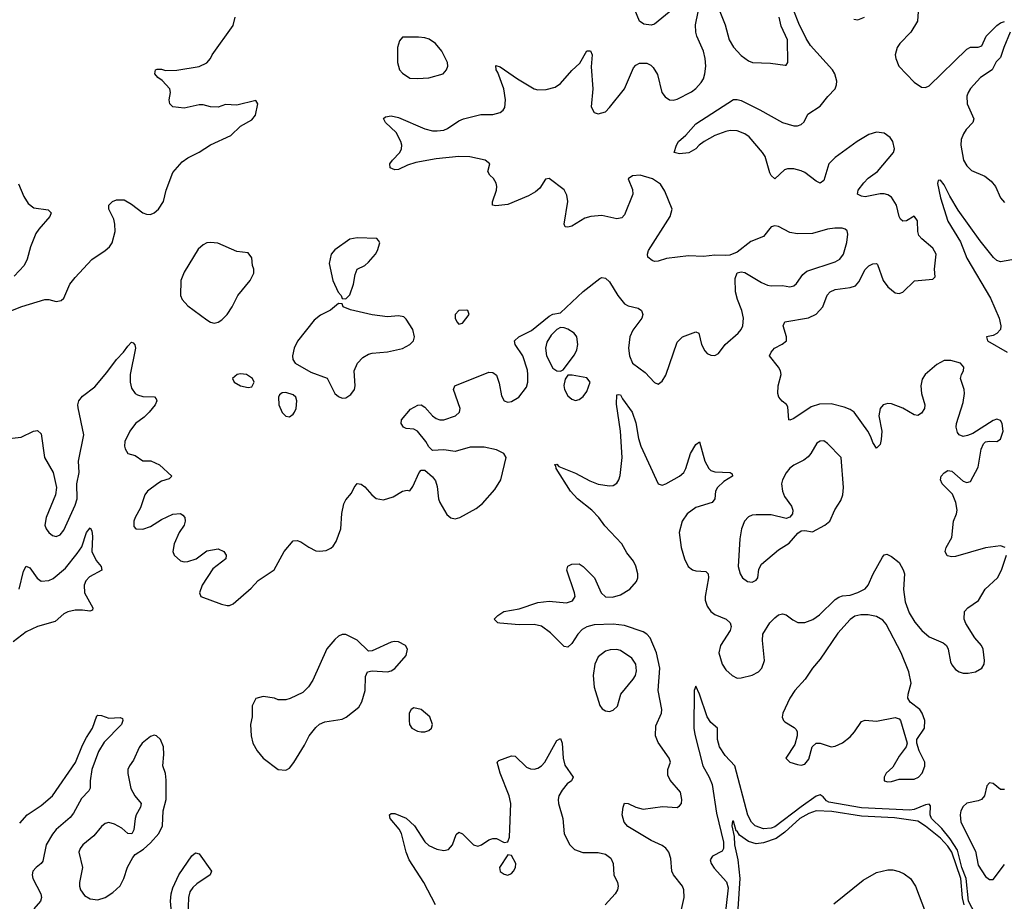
# Model space of a CAD drawing. Header units: inches. Extents: x 1603819 to 1745079, y 385938 to 533966.
# Tile 141 of 256: x 1620856 to 1626090, y 463610 to 468297. Entities that reach past the tile are written whole.
import ezdxf

# ---------------------------------------------------------------- set-up
doc = ezdxf.new("R2010")
doc.units = ezdxf.units.IN
doc.header["$MEASUREMENT"] = 0
doc.layers.add('B6426', color=7, linetype='Continuous')

msp = doc.modelspace()

# ---------------------------------------------------------------- linework, layer by layer
at = {"layer": 'B6426', "color": 5}
for points, elevation in [([(1624327.7, 468352.3), (1624230, 468274), (1624213, 468267), (1624173.1, 468273.1), (1624149.4, 468290), (1624126, 468350)], 440), ([(1626093.6, 465490), (1626070, 465499.2), (1625988.9, 465488.9), (1625830, 465442.2), (1625810, 465440.6), (1625786.2, 465446.2), (1625774.8, 465470), (1625780.7, 465490), (1625810, 465543.8), (1625819.8, 465630), (1625836.2, 465670), (1625838.6, 465690), (1625831.6, 465730), (1625813.4, 465773.4), (1625758.3, 465830), (1625749.7, 465850), (1625754.3, 465870), (1625770, 465888.5), (1625790, 465900.3), (1625810, 465897), (1625870, 465842.6), (1625890, 465836.2), (1625910, 465841.5), (1625950, 465918), (1625967.2, 466012.8), (1625978.2, 466041.8), (1625990, 466052.4), (1626010, 466056.5), (1626050, 466054), (1626070, 466066.4), (1626082.6, 466110), (1626078.9, 466150), (1626070, 466166.6), (1626050, 466173.3), (1626030, 466166), (1625922.6, 466097.4), (1625894.7, 466085.3), (1625870, 466081.1), (1625850, 466089.7), (1625841.4, 466101.4), (1625833.5, 466130), (1625835.7, 466150), (1625870, 466262), (1625877.4, 466310), (1625876, 466330), (1625856.4, 466390), (1625861.1, 466410), (1625872.6, 466430), (1625874.7, 466450), (1625856.2, 466470), (1625804.6, 466484.6), (1625770, 466484.8), (1625730, 466464.4), (1625669, 466410), (1625653.5, 466386.5), (1625646.2, 466350), (1625648.8, 466308.8), (1625667.6, 466250), (1625664.9, 466230), (1625650, 466204.7), (1625630, 466192.8), (1625610, 466196.4), (1625550, 466230.7), (1625490, 466253.7), (1625470, 466256.9), (1625446.4, 466250), (1625430, 466229.2), (1625423.2, 466190), (1625438.2, 466110), (1625435.3, 466064.7), (1625430, 466039), (1625410, 466019.3), (1625390, 466049.3), (1625379.9, 466079.9), (1625363.2, 466110), (1625290.7, 466210), (1625270, 466224.5), (1625237.7, 466237.7), (1625170, 466253.7), (1625106.7, 466253.3), (1625062.2, 466237.8), (1624970, 466175.8), (1624950, 466167.8), (1624944, 466170), (1624938.2, 466238.2), (1624931, 466251), (1624908.6, 466268.6), (1624891.6, 466290), (1624885.4, 466310), (1624887.4, 466350), (1624903, 466410), (1624900.5, 466430), (1624889.7, 466450), (1624841.6, 466510), (1624849.6, 466530), (1624867.8, 466550), (1624908.4, 466571.6), (1624931.8, 466590), (1624931.3, 466610), (1624913.6, 466670), (1624922.7, 466690), (1625048, 466712), (1625089, 466731), (1625124.4, 466770), (1625148.2, 466831.8), (1625163.6, 466850), (1625190, 466862), (1625270, 466872.6), (1625297.6, 466882.4), (1625316.1, 466903.9), (1625350, 466968.7), (1625370, 466988.9), (1625390, 466999.5), (1625410, 467000.5), (1625414.9, 466994.9), (1625446, 466910), (1625470, 466876.9), (1625510, 466845.4), (1625530, 466841.3), (1625550, 466847.9), (1625611.9, 466908.1), (1625710, 466917.3), (1625722.7, 466930), (1625719.2, 466970), (1625727.3, 467050), (1625710, 467082.7), (1625651.1, 467131.1), (1625635.8, 467150), (1625629.8, 467170), (1625627.9, 467227.9), (1625612.7, 467250), (1625610, 467252.3), (1625570, 467227.6), (1625550, 467225.1), (1625537.1, 467237.1), (1625529.8, 467249.8), (1625516.5, 467310), (1625490, 467352.5), (1625470, 467366.3), (1625450, 467371.8), (1625430, 467371.8), (1625350, 467355.8), (1625330, 467358.4), (1625309.7, 467370), (1625312, 467390), (1625343.4, 467430), (1625366.4, 467453.6), (1625416.3, 467490), (1625500.7, 467590), (1625506.6, 467610), (1625496.2, 467650), (1625482.2, 467670), (1625450, 467693.7), (1625410, 467698.7), (1625370, 467685.8), (1625306.5, 467650), (1625190, 467563.9), (1625157.6, 467530), (1625130, 467441.6), (1625110, 467428.5), (1625090, 467438), (1625030, 467484.2), (1625010, 467493.9), (1624970, 467503.4), (1624936.3, 467503.7), (1624921.5, 467498.5), (1624870, 467451.2), (1624850, 467468.3), (1624843, 467483), (1624817.7, 467570), (1624804.5, 467590), (1624733.4, 467673.4), (1624710, 467689.9), (1624670, 467705.5), (1624632.7, 467707.3), (1624610, 467703.2), (1624550, 467680.9), (1624494.3, 467650), (1624466.7, 467630), (1624450, 467609.6), (1624411.7, 467588.3), (1624362.9, 467582.9), (1624335.3, 467590), (1624347, 467630), (1624358.4, 467650), (1624396.1, 467683.9), (1624450, 467743.1), (1624650, 467871.8), (1624670, 467873.4), (1624690, 467866.7), (1624790, 467818.2), (1624910.4, 467750), (1624970, 467733.5), (1624990, 467733), (1625010, 467739.1), (1625025.4, 467754.6), (1625045.2, 467794.8), (1625110, 467836.5), (1625150.7, 467889.3), (1625189.8, 467930), (1625198, 467950), (1625198.6, 467970), (1625188, 468010), (1625177, 468030), (1625060.1, 468160.1), (1625036.7, 468196.7), (1624997.3, 468277.3), (1624970, 468344.5)], 420), ([(1624573.1, 468350), (1624605.4, 468270), (1624626.7, 468190), (1624650, 468150.3), (1624690, 468106.7), (1624730, 468077.6), (1624750.9, 468069.1), (1624846.6, 468066.6), (1624924.7, 468055.3), (1624930, 468056), (1624938, 468070), (1624937.8, 468190), (1624903.3, 468263.3), (1624891.9, 468310)], 440), ([(1625635.3, 468390), (1625628.7, 468290), (1625593.2, 468230), (1625533.4, 468170), (1625520.1, 468150), (1625510.2, 468110.2), (1625512.5, 468090), (1625528.7, 468050), (1625610, 467964.6), (1625650, 467938), (1625670, 467935.9), (1625690, 467945.2), (1625890, 468139.7), (1625910, 468151.4), (1625950, 468150.4), (1625970, 468158.8), (1625993, 468210), (1626050, 468266.3), (1626070, 468280.3), (1626090, 468287)], 420), ([(1620770, 466066.9), (1620863.1, 466076.9), (1620929.2, 466110), (1620950, 466112.2), (1620970, 466094.8), (1620986.8, 465970), (1621034.3, 465890), (1621052, 465810), (1621045.8, 465770), (1620995.8, 465650), (1620989.4, 465609.4), (1620996, 465590), (1621010, 465570.4), (1621030, 465554.4), (1621050, 465548.4), (1621070, 465557.6), (1621090, 465582.4), (1621150, 465714.9), (1621160.8, 465750), (1621158.9, 465830), (1621171.3, 465890), (1621168.8, 465950), (1621196.1, 466090), (1621167.2, 466232.8), (1621165.1, 466250), (1621169.6, 466270), (1621190, 466294.9), (1621254.7, 466345.3), (1621319.4, 466420.6), (1621369.7, 466490), (1621408, 466530), (1621430, 466562), (1621450, 466582.8), (1621458.5, 466578.5), (1621467.5, 466567.5), (1621470.3, 466550), (1621443.2, 466410), (1621442.7, 466370), (1621450, 466337.1), (1621469, 466310), (1621482, 466302), (1621510, 466293.8), (1621571.8, 466291.8), (1621581.4, 466281.4), (1621583.8, 466270), (1621575.3, 466250), (1621544.6, 466210), (1621517.2, 466182.8), (1621471.8, 466150), (1621440.8, 466110), (1621414.2, 466054.2), (1621412, 466030), (1621415.8, 466015.8), (1621430.3, 465990.3), (1621470, 465980.3), (1621510, 465952.2), (1621552.3, 465952.3), (1621598.8, 465930), (1621664.7, 465870), (1621650, 465855.3), (1621610, 465843.6), (1621590, 465831.3), (1621535.6, 465790), (1621521.5, 465770), (1621498.2, 465701.8), (1621468.5, 465650), (1621462.4, 465630), (1621462.8, 465602.8), (1621472, 465590), (1621510, 465587.4), (1621550, 465602.3), (1621610, 465639.6), (1621670, 465668.7), (1621710, 465672), (1621723.1, 465663.1), (1621733.4, 465650), (1621736, 465630), (1621730.3, 465610), (1621703.6, 465570), (1621677.3, 465510), (1621668.9, 465470), (1621675.8, 465450), (1621710, 465420.3), (1621730, 465414.6), (1621750, 465415.6), (1621793.2, 465430), (1621850, 465472.4), (1621910, 465483), (1621941, 465470), (1621953.4, 465450), (1621950.7, 465430), (1621882.6, 465377.4), (1621825.7, 465290), (1621810.6, 465250), (1621818, 465230), (1621928.9, 465188.9), (1621957.6, 465182.4), (1621970, 465181.6), (1621990, 465190.5), (1622085.1, 465274.9), (1622123.9, 465316.1), (1622207.7, 465372.3), (1622262, 465470), (1622310, 465526), (1622330, 465527.3), (1622350, 465520.7), (1622392.1, 465492.1), (1622430, 465473), (1622450, 465470.5), (1622484.5, 465475.5), (1622510, 465486.8), (1622522.4, 465497.6), (1622537.7, 465522.3), (1622563.1, 465590), (1622568.2, 465671.8), (1622578, 465722), (1622590, 465744.7), (1622620.1, 465779.9), (1622633.2, 465810), (1622650, 465830.8), (1622670, 465827.3), (1622690, 465813.4), (1622727.3, 465770), (1622750, 465750.7), (1622790, 465743.8), (1622840.5, 465759.5), (1622890, 465790.6), (1622914.8, 465794.8), (1622930, 465792), (1622945.2, 465814.8), (1622979, 465890), (1622990, 465901), (1623010, 465901), (1623050, 465867.3), (1623065.5, 465845.5), (1623075.4, 465815.4), (1623082, 465750), (1623089.1, 465730), (1623126, 465666), (1623148, 465648), (1623170, 465643.1), (1623195.1, 465650), (1623282.3, 465697.7), (1623316.2, 465723.8), (1623380.7, 465799.3), (1623413, 465850), (1623441.6, 465970), (1623429.7, 465989.7), (1623389.3, 466010), (1623323.8, 466023.8), (1623250, 466025), (1623170, 466001.5), (1623110, 466009.7), (1623050, 466006), (1623030, 466025.2), (1623014.1, 466054.1), (1622970, 466109.4), (1622950, 466119.5), (1622910, 466123.7), (1622895.3, 466130), (1622882.7, 466150), (1622885.2, 466170), (1622933.1, 466226.9), (1622971.8, 466248.2), (1622990, 466248.4), (1623010, 466237.6), (1623050.3, 466190), (1623070, 466176.1), (1623089.3, 466169.3), (1623110.7, 466169.3), (1623172, 466190), (1623193, 466210), (1623196.4, 466230), (1623162, 466330), (1623169.3, 466350), (1623350, 466422.4), (1623370, 466420.5), (1623390, 466406.8), (1623404.5, 466364.5), (1623416.5, 466296.5), (1623430, 466270.6), (1623450, 466263.1), (1623470, 466267), (1623509.6, 466290), (1623550, 466344), (1623556.1, 466370), (1623557.1, 466410), (1623554.3, 466434.3), (1623530, 466509.3), (1623489.5, 466570), (1623486, 466590), (1623509, 466610), (1623576, 466644), (1623670, 466720.7), (1623690, 466730.6), (1623730, 466738), (1623850, 466851.6), (1623939.4, 466920.6), (1623950, 466926.4), (1623970, 466922), (1623990, 466903.1), (1624034.3, 466830), (1624070, 466786.5), (1624090, 466776.3), (1624142.7, 466762.7), (1624160.3, 466750), (1624167.4, 466730), (1624162.7, 466710), (1624114.3, 466645.7), (1624098.7, 466610), (1624091, 466551), (1624097.5, 466510), (1624113.4, 466470), (1624180.9, 466420.9), (1624230, 466367.3), (1624250, 466358.8), (1624270, 466374.8), (1624290, 466406.8), (1624350, 466582.8), (1624378, 466610), (1624450, 466637.1), (1624466, 466630), (1624480.3, 466570), (1624497.1, 466537.1), (1624510, 466521.6), (1624530, 466512.7), (1624550, 466512.4), (1624570, 466521.6), (1624606, 466570), (1624674.8, 466630), (1624690.5, 466649.5), (1624700.3, 466670), (1624702.9, 466710), (1624694.6, 466750), (1624670.6, 466810), (1624661.4, 466850), (1624659.3, 466920.7), (1624670, 466950.4), (1624690, 466956.9), (1624710, 466953), (1624799, 466899), (1624830, 466885.5), (1624850, 466882.1), (1624910, 466884.3), (1624950, 466877.2), (1624970, 466882), (1624984.8, 466895.2), (1625018.2, 466941.8), (1625039.6, 466960.4), (1625190, 467009.5), (1625215.4, 467024.6), (1625235.3, 467050), (1625252.2, 467112.2), (1625257.3, 467157.3), (1625253.8, 467173.8), (1625243.1, 467183.1), (1625228, 467188), (1625189.1, 467189.1), (1625150, 467183), (1625070, 467160.6), (1624990, 467158), (1624950, 467166), (1624890, 467196.9), (1624870, 467201.3), (1624850, 467195.1), (1624810, 467144), (1624742.1, 467117.9), (1624670, 467061.3), (1624630, 467045.6), (1624610, 467042.4), (1624550, 467045.6), (1624490, 467038), (1624410, 467042.3), (1624293.4, 467026.6), (1624250, 467012.3), (1624230, 467012), (1624217.2, 467017.2), (1624195.1, 467035.1), (1624192.3, 467050), (1624198.4, 467070), (1624312.6, 467250), (1624323.5, 467290), (1624285.1, 467385.1), (1624261.7, 467421.7), (1624219.3, 467450), (1624154, 467470), (1624112.4, 467467.6), (1624090.7, 467450), (1624113.8, 467393.8), (1624114.4, 467370), (1624070, 467259.3), (1624056.3, 467243.7), (1624030, 467238.9), (1623950, 467255.8), (1623891.2, 467251.2), (1623858.8, 467241.2), (1623790, 467198.4), (1623770, 467193.2), (1623755.3, 467195.3), (1623749.3, 467210), (1623769.6, 467330), (1623764.4, 467364.4), (1623750, 467393.2), (1623670, 467452.7), (1623650, 467448.7), (1623619.6, 467400.4), (1623597.8, 467382.2), (1623559.4, 467360.6), (1623450, 467315.1), (1623387, 467307), (1623368.7, 467310), (1623369.2, 467329.2), (1623389.6, 467390), (1623391.8, 467410), (1623387.7, 467427.7), (1623373.3, 467453.3), (1623354, 467470), (1623344, 467490), (1623354, 467530), (1623329.3, 467549.3), (1623247.5, 467567.5), (1623189.8, 467569.8), (1623070, 467558), (1622961.5, 467538.5), (1622916.5, 467523.5), (1622870, 467499.6), (1622850, 467499.5), (1622824, 467510), (1622823.7, 467530), (1622837, 467550), (1622875.6, 467590), (1622885.6, 467610), (1622887.3, 467630), (1622882, 467650), (1622856.4, 467696.4), (1622799.3, 467750), (1622790, 467772), (1622800.2, 467779.8), (1622830, 467785.5), (1622870, 467777.4), (1623010, 467716), (1623050, 467706.3), (1623074.6, 467705.4), (1623109.8, 467710.2), (1623130, 467718), (1623190, 467758.4), (1623215.3, 467770), (1623307.1, 467792.9), (1623370, 467792.9), (1623410, 467804), (1623424.8, 467815.2), (1623434.5, 467830), (1623438.2, 467870), (1623429.8, 467930), (1623396.9, 468016.9), (1623387.6, 468030), (1623386.8, 468053.2), (1623410, 468046.8), (1623502.3, 467982.3), (1623590, 467929), (1623610, 467923.6), (1623653.9, 467926.1), (1623701.4, 467938.5), (1623730, 467957.1), (1623790, 468027.3), (1623833.4, 468066.6), (1623870, 468131.3), (1623890, 468132), (1623898.8, 468110), (1623893.5, 468046.5), (1623902.8, 467930), (1623893.6, 467833.6), (1623910, 467803.1), (1623930, 467797.3), (1623970, 467807.7), (1623991.1, 467830), (1624071.2, 467930), (1624118.6, 468041.4), (1624130, 468054.9), (1624150, 468065.5), (1624190, 468065.5), (1624210, 468055.5), (1624222.9, 468042.9), (1624246, 468006), (1624269.1, 467909.1), (1624286.8, 467886.8), (1624310, 467870.4), (1624330, 467868.4), (1624350, 467874), (1624426.5, 467913.5), (1624450, 467930.3), (1624477.8, 467962.2), (1624490, 467982), (1624498, 468010), (1624502, 468050), (1624499.8, 468090), (1624489.8, 468130), (1624455.4, 468210), (1624449.7, 468230), (1624448.3, 468270), (1624461.7, 468338.3)], 440), ([(1620790, 466742.8), (1620867.2, 466772.7), (1620990, 466809.1), (1621010, 466809.1), (1621050, 466799.5), (1621076.6, 466803.4), (1621090, 466816.3), (1621122.7, 466890), (1621150, 466926.7), (1621238.3, 467021.7), (1621309.6, 467070), (1621333.6, 467090), (1621347.8, 467110), (1621363.5, 467170), (1621362, 467210), (1621355.6, 467235.6), (1621329.4, 467290), (1621329.4, 467310), (1621349, 467330), (1621370, 467339.1), (1621410, 467339.1), (1621450, 467315.5), (1621510, 467270.5), (1621530, 467263), (1621550, 467262), (1621569.5, 467270.5), (1621592.7, 467290), (1621619.5, 467330), (1621633.6, 467390), (1621670, 467484.7), (1621719.3, 467540.7), (1621750, 467563), (1621810, 467592.7), (1621870, 467632.2), (1621978, 467682), (1622029.7, 467730.3), (1622090, 467764), (1622109.2, 467790), (1622122, 467850), (1622110, 467868), (1622010, 467842), (1621950, 467846.6), (1621910, 467832.3), (1621870, 467834.5), (1621830, 467844.5), (1621810, 467844.5), (1621730, 467827), (1621670, 467834), (1621654, 467850), (1621649.2, 467870), (1621657.2, 467910), (1621653.2, 467930), (1621613.3, 467973.3), (1621589.4, 467990), (1621574, 468010), (1621578, 468030), (1621586.6, 468033.4), (1621610, 468033.4), (1621630, 468027.7), (1621691.1, 468028.9), (1621810, 468048.2), (1621850, 468067.7), (1621869.4, 468090), (1621878, 468110), (1621990, 468266), (1622001.6, 468310)], 460), ([(1625290, 468300.5), (1625310, 468296.6), (1625347.1, 468310)], 420), ([(1626120.2, 468230), (1626086.7, 468150), (1626070, 468096.2), (1626046.6, 468073.4), (1626024.8, 468030), (1625962.1, 467990), (1625910, 467931.1), (1625897.5, 467910), (1625890.1, 467890), (1625891.3, 467850), (1625927.2, 467770), (1625922.9, 467750), (1625886.7, 467713.3), (1625871.9, 467690), (1625860.8, 467659.2), (1625857.6, 467630), (1625871.9, 467550), (1625890, 467519.3), (1625915.7, 467495.7), (1625985.5, 467465.5), (1626018.9, 467438.9), (1626042.8, 467410), (1626068.9, 467350), (1626090, 467325.3)], 420), ([(1620850, 467424.7), (1620877.4, 467357.4), (1620899.7, 467319.7), (1620930, 467297), (1621006.2, 467286.2), (1621022, 467270), (1621016.4, 467250), (1620956.4, 467183.6), (1620940.6, 467159.4), (1620912.4, 467090), (1620896.1, 467023.9), (1620879.5, 466990), (1620826.1, 466933.9)], 460), ([(1626130, 467019.6), (1626070, 467010.1), (1626050, 467017), (1626032.4, 467032.4), (1625961.2, 467121.2), (1625844.4, 467284.4), (1625799.4, 467359.4), (1625770, 467419.3), (1625750, 467444), (1625738, 467442), (1625733.6, 467426.4), (1625749.9, 467350.1), (1625790, 467226.2), (1625856.4, 467116.4), (1625890, 467029.9), (1626016.9, 466816.9), (1626062.2, 466710), (1626071, 466670), (1626068.4, 466650), (1626050, 466628.3), (1626030, 466618.4), (1625994, 466610), (1626000.4, 466590), (1626105.5, 466530)], 380), ([(1624370.6, 463550), (1624387.2, 463630), (1624385.3, 463670), (1624378, 463690), (1624331.3, 463750), (1624321.9, 463770), (1624316.7, 463836.7), (1624306.6, 463870), (1624290, 463891.4), (1624270, 463906.6), (1624212.3, 463932.3), (1624087.7, 464007.7), (1624068.9, 464030), (1624058, 464070), (1624062.7, 464110), (1624070, 464130.5), (1624090, 464130.3), (1624130, 464110.2), (1624170, 464099.8), (1624273.3, 464113.3), (1624350, 464108), (1624363.6, 464116.4), (1624373, 464130), (1624375.4, 464150), (1624368.2, 464190), (1624313.9, 464253.9), (1624300.7, 464280.7), (1624301.1, 464310), (1624314.2, 464350), (1624307.7, 464370), (1624250, 464453.5), (1624235.7, 464490), (1624237.9, 464542.1), (1624267.3, 464610), (1624269.8, 464630), (1624249.9, 464729.9), (1624257.5, 464850), (1624240.1, 464930), (1624206.3, 465010), (1624190, 465030.6), (1624170, 465041.9), (1624070, 465075.8), (1624010, 465083.1), (1623910, 465079.9), (1623870.6, 465069.4), (1623846.1, 465053.9), (1623821.6, 465030), (1623790, 464980.9), (1623770, 464960.7), (1623750, 464964.5), (1623677, 465037), (1623630, 465071.8), (1623590, 465080.7), (1623510, 465079.8), (1623408, 465088), (1623398, 465090), (1623378, 465110), (1623398, 465130), (1623429.6, 465150.4), (1623510, 465164), (1623610, 465198.5), (1623670, 465205.4), (1623762.7, 465197.3), (1623793.5, 465206.5), (1623807.6, 465230), (1623804.2, 465250), (1623764, 465370), (1623768.5, 465391.5), (1623790, 465401.3), (1623830, 465404.4), (1623850, 465390.4), (1623910.2, 465330.2), (1623946.5, 465250), (1623970, 465228.4), (1624006.4, 465226.4), (1624050, 465239.2), (1624098.6, 465270), (1624133.6, 465310), (1624141.1, 465330), (1624141.9, 465350), (1624131.6, 465391.6), (1624117.5, 465417.5), (1624082.7, 465462.7), (1624057.2, 465510), (1623965.1, 465605.1), (1623933.7, 465650), (1623897.5, 465690), (1623821.5, 465750), (1623783.6, 465790), (1623707, 465910), (1623705.2, 465925.2), (1623698, 465930), (1623710, 465934), (1623721.6, 465921.6), (1623810, 465886.6), (1623885.4, 465845.4), (1623930, 465827.3), (1623990, 465818), (1624010, 465821), (1624030, 465833.1), (1624040.7, 465850), (1624046.8, 465873.2), (1624057.7, 465970), (1624049.9, 466109.9), (1624027.7, 466252.3), (1624030, 466302), (1624036.4, 466303.6), (1624050, 466302.8), (1624060.6, 466280.6), (1624111, 466210), (1624130, 466152.7), (1624145, 466070), (1624157.8, 466030), (1624250, 465829), (1624270, 465821.8), (1624290, 465828.5), (1624362.6, 465870), (1624385.8, 465890), (1624396.5, 465910), (1624421.7, 465990), (1624450, 466037.6), (1624470, 466053), (1624497.5, 465950), (1624518.8, 465910), (1624530, 465900.2), (1624550, 465892.9), (1624632, 465890), (1624642, 465882), (1624643.8, 465870), (1624597.9, 465842.1), (1624564.8, 465810), (1624554.8, 465790), (1624551, 465750), (1624537.4, 465730), (1624450, 465703.9), (1624403.5, 465670), (1624377, 465630), (1624361.3, 465570), (1624371.3, 465490), (1624390, 465430.3), (1624409.6, 465389.6), (1624431.3, 465371.3), (1624450, 465365.9), (1624502.5, 465362.5), (1624516, 465350), (1624516.8, 465330), (1624499.1, 465230), (1624499, 465210), (1624510, 465178.7), (1624530, 465150.2), (1624550, 465135.2), (1624610.1, 465110.1), (1624632.9, 465090), (1624637.7, 465070), (1624631.5, 465050), (1624580.7, 464970), (1624572.3, 464930), (1624590, 464870.4), (1624610, 464841.1), (1624642.4, 464810), (1624670, 464796.5), (1624690, 464796.9), (1624750, 464811.3), (1624783, 464830), (1624801.1, 464850), (1624814.8, 464890), (1624803.5, 464996.5), (1624805.6, 465030), (1624843.6, 465090), (1624870, 465117.6), (1624890, 465132.2), (1624910, 465138.4), (1624930, 465132.2), (1624965.6, 465105.6), (1624992.3, 465092.3), (1625030, 465091.3), (1625071.5, 465108.5), (1625107.1, 465132.9), (1625190, 465214), (1625210, 465227.3), (1625230, 465234), (1625270, 465237.3), (1625310, 465250.7), (1625349.5, 465270.5), (1625365.2, 465290), (1625392.3, 465350), (1625441.5, 465438.5), (1625450, 465451.3), (1625465.6, 465454.4), (1625490, 465443), (1625530, 465410.5), (1625551.9, 465371.9), (1625558.4, 465350), (1625553.2, 465266.8), (1625561.9, 465201.9), (1625583.1, 465143.1), (1625613.7, 465093.7), (1625651.3, 465050), (1625690, 465016.2), (1625764.1, 464984.1), (1625782.4, 464970), (1625791.8, 464950), (1625802.8, 464882.8), (1625810, 464866.4), (1625830, 464842.6), (1625850, 464828.9), (1625870, 464822.3), (1625898.2, 464821.8), (1625936, 464830), (1625969.5, 464850), (1625981.6, 464870), (1625983.5, 464890), (1625976.4, 464950), (1625967.8, 464970), (1625933.3, 465010), (1625885.8, 465085.8), (1625876.4, 465110), (1625878.5, 465150), (1625895.1, 465170), (1625951.6, 465208.4), (1625988, 465270), (1626053.5, 465330), (1626074.8, 465370), (1626101.5, 465450)], 420), ([(1620852.5, 465270), (1620875.5, 465364.5), (1620890, 465390.7), (1620910, 465383.1), (1620948.4, 465328.4), (1620970, 465311), (1621010, 465315), (1621034, 465326), (1621098.8, 465381.2), (1621161.8, 465458.2), (1621185.1, 465494.9), (1621210, 465570.7), (1621230, 465594.8), (1621238.8, 465578.8), (1621243.1, 465550), (1621238.4, 465470), (1621262.3, 465422.3), (1621288.2, 465390), (1621292.7, 465370), (1621226, 465334), (1621207.2, 465312.8), (1621198, 465290), (1621200.2, 465250), (1621244.4, 465170), (1621242, 465158), (1621228.2, 465151.8), (1621190, 465158), (1621150, 465158.3), (1621111.4, 465148.6), (1621090, 465137.4), (1621043.4, 465096.6), (1620950.4, 465070), (1620890, 465043), (1620821, 464990)], 420), ([(1625953.1, 463510), (1625900, 463610), (1625886.9, 463730), (1625863.3, 463790), (1625841, 463881), (1625802.2, 463942.2), (1625756.7, 463996.7), (1625702.4, 464050), (1625695.4, 464070), (1625697.3, 464117.3), (1625690, 464125.8), (1625670, 464123.3), (1625610, 464098.5), (1625586.6, 464093.4), (1625330, 464106.1), (1625156.8, 464136.8), (1625143.5, 464143.5), (1625125.8, 464165.8), (1625110, 464175.7), (1625090, 464167.9), (1625010, 464111.8), (1624870, 464006.1), (1624850, 463998.7), (1624810, 463995.1), (1624765.6, 464010), (1624744.8, 464030), (1624726.7, 464066.7), (1624656.8, 464330), (1624605.1, 464385.1), (1624576.2, 464430), (1624564.3, 464470), (1624564.5, 464530), (1624530, 464561), (1624510.1, 464590.1), (1624470, 464710.4), (1624450, 464753.4), (1624440.9, 464730), (1624439.7, 464530), (1624444.1, 464495.9), (1624486.8, 464330), (1624520.1, 464270), (1624535.8, 464230), (1624558.8, 464078.8), (1624596.6, 463923.4), (1624596.5, 463890), (1624590, 463876.6), (1624538.1, 463850), (1624526.4, 463830), (1624531.6, 463810), (1624546.6, 463786.6), (1624612.8, 463712.8), (1624621.5, 463681.5), (1624602.4, 463510)], 380), ([(1620855.5, 464024.5), (1620896, 464070), (1620970, 464118.7), (1621029.8, 464170), (1621152.6, 464347.4), (1621190, 464440.4), (1621210, 464480.4), (1621243, 464530), (1621264.8, 464595.2), (1621270, 464598.8), (1621290, 464597.3), (1621330, 464583), (1621390, 464586.8), (1621402, 464582), (1621404, 464570), (1621396.5, 464550), (1621305.1, 464454.9), (1621274.4, 464405.6), (1621239.8, 464310), (1621230.1, 464250.1), (1621229.4, 464210.6), (1621222.6, 464197.4), (1621184.3, 464155.7), (1621141.4, 464078.6), (1621124.1, 464055.9), (1621050, 463991.2), (1621030, 463967.3), (1620995.4, 463910), (1620977.9, 463822.1), (1620970.1, 463809.9), (1620942.6, 463790), (1620925.4, 463770), (1620921.6, 463750), (1620925.6, 463730), (1620967.1, 463650), (1620971.3, 463630), (1620965.7, 463610), (1620930.4, 463570)], 420), ([(1623066.1, 463590), (1623003.2, 463710), (1622926.1, 463830), (1622909.9, 463870), (1622885, 463970), (1622872.5, 463992.5), (1622824.7, 464050), (1622821.2, 464070), (1622830, 464076.3), (1622850, 464075.8), (1622910, 464051.5), (1622954, 464010), (1623010, 463925.5), (1623030, 463905.8), (1623073, 463887), (1623110, 463879.5), (1623134.5, 463885.5), (1623155.4, 463910), (1623175.4, 463964.6), (1623190, 463976.4), (1623210, 463968.7), (1623267.2, 463910), (1623290, 463903.6), (1623310, 463909), (1623350, 463936.5), (1623370, 463943.7), (1623390, 463943.8), (1623430, 463922.8), (1623450, 463926), (1623459.5, 463950), (1623466.1, 464130), (1623456.9, 464170), (1623409.9, 464290), (1623394, 464350), (1623401.8, 464358.2), (1623470, 464383.2), (1623490, 464380.9), (1623550, 464323.2), (1623570, 464313.8), (1623590, 464311.4), (1623610, 464316.9), (1623630, 464329), (1623646.4, 464350), (1623710, 464464), (1623730, 464474.8), (1623739.3, 464450), (1623743.9, 464370), (1623753.3, 464333.3), (1623798.4, 464270), (1623788.2, 464250), (1623765.8, 464234.2), (1623738.9, 464201.1), (1623722.3, 464170), (1623718.5, 464150), (1623719.8, 464130), (1623742.1, 464050), (1623750, 463968.5), (1623780.2, 463910), (1623805.6, 463885.6), (1623849.4, 463869.4), (1623930, 463868.6), (1623970, 463859.3), (1623998.5, 463838.5), (1624010.1, 463810.1), (1624014.4, 463750), (1624034, 463710), (1624037.7, 463690), (1624032.7, 463670), (1624020.2, 463650), (1623967.2, 463590)], 420), ([(1626090, 464203.5), (1626070, 464203.5), (1626030, 464235.1), (1626010, 464238.7), (1625996.7, 464223.3), (1625983.5, 464170), (1625969, 464151), (1625950, 464143), (1625890, 464130.5), (1625870, 464113.5), (1625857.6, 464090), (1625854, 464070), (1625858.8, 464030), (1625935.9, 463875.9), (1625950, 463801.5), (1625990, 463742.3), (1626010, 463726), (1626030, 463725.5), (1626090, 463806)], 420), ([(1625875.8, 463590), (1625867.8, 463627.8), (1625858, 463730), (1625811, 463870), (1625790, 463902.4), (1625750, 463945.9), (1625670, 464009.6), (1625630, 464035.6), (1625505.9, 464054.1), (1625330, 464062.8), (1625173.3, 464086.7), (1625090, 464089.8), (1625050, 464076.1), (1625002, 464050), (1624922.6, 463977.4), (1624877, 463943), (1624810, 463919.9), (1624770, 463914.6), (1624730, 463928), (1624681.1, 463961.1), (1624670, 463982.4), (1624664.4, 463984.4), (1624650, 464036.3), (1624645.1, 464034.9), (1624641.5, 464010), (1624653.9, 463953.9), (1624656.1, 463910), (1624672.1, 463830), (1624682.8, 463730), (1624672.2, 463570)], 360), ([(1621668.9, 463470), (1621656.3, 463610), (1621660.6, 463650), (1621670, 463680.5), (1621701.1, 463750), (1621770, 463850.6), (1621790, 463866.8), (1621810, 463862.8), (1621875.5, 463770), (1621867.3, 463750), (1621797.2, 463702.8), (1621776.6, 463683.4), (1621760.8, 463659.2), (1621752.7, 463630), (1621749.4, 463530)], 420), ([(1625183.8, 463596.2), (1625338.4, 463721.6), (1625410, 463762.2), (1625470, 463777), (1625496.3, 463776.3), (1625530, 463767.9), (1625556.3, 463756.3), (1625590, 463730.9), (1625617.7, 463690), (1625670.5, 463550.5)], 360)]:
    msp.add_lwpolyline(points, dxfattribs=dict(at, elevation=elevation))
for points, elevation in [([(1622975.9, 468204.1), (1622890, 468204), (1622874.9, 468185.1), (1622863, 468150), (1622864.6, 468070), (1622874.9, 468030), (1622890, 468013), (1622930, 467986.7), (1622970, 467983.7), (1623030, 467987.4), (1623106, 468010), (1623125.1, 468030), (1623131.8, 468050), (1623129.6, 468070), (1623099.6, 468130), (1623066.6, 468170), (1623033, 468193), (1623010, 468200.7)], 460), ([(1622650, 467136.5), (1622610.7, 467130), (1622530, 467072.6), (1622510.4, 467050), (1622500.7, 467000.7), (1622520.7, 466910), (1622547.7, 466847.7), (1622564.7, 466830), (1622570, 466814), (1622590, 466812), (1622610, 466834), (1622629.3, 466890), (1622638.4, 466941.6), (1622649.2, 466970), (1622690, 466990.7), (1622710, 467007.7), (1622746.6, 467050), (1622758, 467070), (1622769.3, 467110), (1622763.7, 467123.7), (1622753.3, 467133.3)], 460), ([(1621870, 467112.6), (1621850, 467109.7), (1621830, 467099.7), (1621803.6, 467076.4), (1621730, 466954.5), (1621712, 466910), (1621710.4, 466830), (1621718.4, 466810), (1621750, 466775.8), (1621850, 466701.3), (1621870, 466688.4), (1621890, 466683.8), (1621910, 466688.4), (1621930, 466700.5), (1621958.4, 466730), (1621985.1, 466770), (1622014.5, 466830), (1622080.7, 466910), (1622100.7, 466950), (1622100.9, 466970), (1622092.7, 466990), (1622088.7, 467030), (1622070, 467058), (1622010, 467064), (1621908.2, 467108.2)], 460), ([(1622550, 466788), (1622507.9, 466752.1), (1622454.4, 466725.6), (1622421.3, 466698.7), (1622332.3, 466587.7), (1622313.7, 466550), (1622306, 466510), (1622307.7, 466490), (1622320.7, 466470), (1622403.1, 466423.1), (1622490.2, 466390.2), (1622530.3, 466310), (1622550, 466294), (1622570, 466285.2), (1622590, 466285.7), (1622616.6, 466303.4), (1622635.4, 466330), (1622639.2, 466350), (1622632.7, 466430), (1622650.9, 466470), (1622679.9, 466500.1), (1622710, 466519.1), (1622730, 466524.5), (1622810, 466530.3), (1622890, 466548.7), (1622930, 466570.4), (1622949.6, 466590), (1622954.7, 466610), (1622946, 466650), (1622910, 466705.2), (1622897.5, 466717.5), (1622870, 466722), (1622810, 466716.9), (1622728.6, 466728.6), (1622614.5, 466754.5), (1622575.3, 466770), (1622570, 466786)], 460), ([(1623232.3, 466752.3), (1623190, 466751.5), (1623170.7, 466730), (1623170.7, 466710), (1623178.8, 466690), (1623190, 466678.8), (1623210, 466684), (1623244, 466730), (1623238, 466750)], 460), ([(1623730, 466660.9), (1623710, 466649.5), (1623680.7, 466619.3), (1623657.7, 466582.3), (1623650.2, 466550), (1623655.4, 466510), (1623690, 466444.9), (1623710, 466430.4), (1623730, 466428), (1623745.1, 466434.9), (1623804.9, 466515.1), (1623817.9, 466542.1), (1623822.4, 466570), (1623816.4, 466610), (1623802.9, 466630), (1623770, 466651.8), (1623750, 466659.5)], 440), ([(1622030, 466414), (1622012, 466410), (1621986.8, 466390), (1621996, 466370), (1622030, 466350.7), (1622070, 466341), (1622090, 466344.7), (1622101.2, 466370), (1622093.2, 466390), (1622062, 466410)], 460), ([(1623792.2, 466407.8), (1623770, 466406.6), (1623754.7, 466385.3), (1623748.3, 466351.7), (1623751.4, 466330), (1623770, 466296.5), (1623790, 466279.6), (1623810, 466272.7), (1623830, 466277.7), (1623850, 466292.9), (1623870, 466320.3), (1623888.2, 466370), (1623870, 466393.5)], 440), ([(1622270, 466315.1), (1622250, 466312.7), (1622236.8, 466303.2), (1622230.5, 466289.5), (1622232.4, 466250), (1622250, 466208), (1622270, 466188.2), (1622290, 466185.5), (1622310, 466198.8), (1622316.2, 466210), (1622324.5, 466230), (1622329.3, 466270), (1622322.7, 466290), (1622310, 466302.7)], 460), ([(1625130, 466057.6), (1625110, 466056.2), (1625093.7, 466046.3), (1625061.7, 465990), (1625047, 465973), (1625024.4, 465955.6), (1624970, 465928.9), (1624950, 465911.7), (1624930, 465888.5), (1624910, 465851.3), (1624905.4, 465830), (1624909.6, 465789.6), (1624921.9, 465761.9), (1624957.7, 465710), (1624964.6, 465690), (1624963.1, 465670), (1624950, 465652), (1624930, 465645.1), (1624850, 465664.4), (1624770, 465665.1), (1624750, 465663), (1624730, 465653.6), (1624708.5, 465630), (1624692.2, 465590), (1624683.2, 465536.8), (1624674, 465390), (1624685.2, 465350), (1624697.6, 465330), (1624724.9, 465310), (1624750, 465307.1), (1624770, 465317), (1624779.2, 465330), (1624784.7, 465375.3), (1624798.8, 465401.2), (1624890, 465477.6), (1624946.6, 465513.4), (1624992.8, 465567.2), (1625010, 465578.7), (1625030, 465581.1), (1625070, 465574.4), (1625136.2, 465610), (1625162.4, 465630), (1625188.2, 465691.8), (1625220, 465740), (1625231.3, 465770), (1625234.1, 465810), (1625222.9, 465970), (1625150, 466044.5)], 440), ([(1625366.6, 465133.4), (1625326.6, 465133.4), (1625295.2, 465124.8), (1625270, 465108.2), (1625204, 465036), (1625110, 464896.9), (1625069.1, 464850), (1625030.1, 464789.9), (1624976.8, 464730), (1624950.2, 464690), (1624912.9, 464610), (1624909.1, 464589.1), (1624915.8, 464570), (1624923.1, 464563.1), (1624972.9, 464532.9), (1624982.6, 464522.6), (1624988.9, 464510), (1624989.2, 464490), (1624976.1, 464443.9), (1624928.5, 464370), (1624948.9, 464348.9), (1624990, 464336.5), (1625010, 464334), (1625030, 464338.3), (1625050, 464365.5), (1625067.3, 464430), (1625089.1, 464450.9), (1625110, 464451), (1625170, 464430.1), (1625190, 464433.6), (1625230, 464451.6), (1625270, 464483.2), (1625293.7, 464510), (1625330, 464566.3), (1625350, 464572), (1625410, 464567.2), (1625510, 464586.7), (1625530, 464579.1), (1625537.1, 464570), (1625574, 464450), (1625568, 464430), (1625530, 464380.7), (1625497.1, 464322.9), (1625462, 464290), (1625450.8, 464270), (1625451.3, 464250), (1625470, 464244.9), (1625490, 464247), (1625530, 464259.5), (1625610, 464259.7), (1625632.8, 464270), (1625652.4, 464290), (1625667.6, 464327.6), (1625666.3, 464350), (1625636.3, 464410), (1625623.7, 464450), (1625623.7, 464470), (1625664.7, 464530), (1625666.2, 464570), (1625652.8, 464610), (1625640.5, 464630), (1625588.5, 464668.5), (1625577.4, 464690), (1625577.7, 464710), (1625594.5, 464770), (1625581.6, 464830), (1625542, 464930), (1625462.3, 465082.3), (1625443.9, 465103.9), (1625410, 465123.9)], 420), ([(1622590, 465027.6), (1622570, 465027.6), (1622550, 465018.4), (1622530, 465002), (1622488.9, 464951.1), (1622414.2, 464785.8), (1622390.5, 464749.5), (1622359.9, 464720.1), (1622292.8, 464687.2), (1622270, 464681.2), (1622230, 464681.2), (1622209.3, 464689.3), (1622150, 464699), (1622111.6, 464688.4), (1622091.6, 464648.4), (1622090.9, 464590.9), (1622082.8, 464550), (1622085.5, 464490), (1622095.5, 464450), (1622118.4, 464410), (1622150, 464370.4), (1622230, 464310.8), (1622270, 464306.8), (1622290, 464317.3), (1622313, 464347), (1622370, 464439.1), (1622393.6, 464490), (1622430, 464534), (1622450, 464550.7), (1622477, 464563), (1622570, 464578.4), (1622591, 464589), (1622658.2, 464641.8), (1622674, 464670), (1622691.3, 464730), (1622694.5, 464805.5), (1622704, 464830), (1622730, 464834.9), (1622810, 464828.9), (1622830, 464834.6), (1622850, 464847), (1622910, 464917.3), (1622917.4, 464950), (1622907, 464970), (1622870, 464989.6), (1622848.6, 464991.4), (1622830, 464987), (1622730, 464940.9), (1622710, 464939.3), (1622650, 464998.7)], 440), ([(1624030, 464948.6), (1623993.6, 464946.4), (1623970, 464939.7), (1623930.3, 464910), (1623912.2, 464870), (1623903.8, 464810), (1623908.6, 464748.6), (1623939.3, 464650), (1623952.1, 464632.1), (1623970, 464622.4), (1623990, 464619.3), (1624010, 464625.5), (1624032.6, 464647.4), (1624050.9, 464710), (1624116.8, 464790), (1624128.7, 464810), (1624134.3, 464834.3), (1624130.7, 464870), (1624110, 464901.7), (1624050, 464943.5)], 440), ([(1622950, 464638), (1622936, 464630), (1622926.7, 464610), (1622925.3, 464570), (1622927, 464550), (1622940.5, 464530), (1622970, 464514), (1622990, 464510.4), (1623010, 464510.4), (1623030, 464518), (1623043.7, 464530), (1623049.5, 464550), (1623036.2, 464590), (1622990, 464629.5)], 440), ([(1621570, 464492.4), (1621550, 464486), (1621507.2, 464450), (1621490, 464427), (1621460.8, 464359.2), (1621439.1, 464330), (1621430.5, 464310), (1621430.5, 464289.5), (1621445.5, 464210), (1621467.4, 464170), (1621500.5, 464130), (1621498.4, 464110), (1621474.9, 464070), (1621468.8, 464050), (1621461.6, 463990), (1621452.1, 463967.9), (1621430, 463969.4), (1621399.2, 463999.2), (1621360.2, 464020.2), (1621330, 464027.7), (1621310, 464023.1), (1621290, 464007.3), (1621250, 463957.3), (1621192, 463910), (1621176.5, 463890), (1621170.3, 463870), (1621190.1, 463790), (1621172.9, 463710), (1621173.1, 463690), (1621179.5, 463670), (1621200.7, 463640.7), (1621230, 463622.3), (1621270, 463616.9), (1621310, 463629.2), (1621350, 463655.6), (1621390, 463691.4), (1621409.9, 463730), (1621428.6, 463791.4), (1621456.8, 463843.2), (1621470, 463859.1), (1621513.6, 463886.4), (1621550, 463920.5), (1621594.7, 463970), (1621614, 464010), (1621618.9, 464090), (1621633.3, 464150), (1621634.5, 464254.5), (1621629.7, 464289.7), (1621616.9, 464330), (1621622.6, 464390), (1621619.7, 464430), (1621604.5, 464470), (1621582, 464490)], 440), ([(1623450, 463857.2), (1623406.4, 463790), (1623410, 463767.3), (1623430, 463753), (1623450, 463748.7), (1623470, 463758), (1623480.7, 463770), (1623490.8, 463789.2), (1623492.1, 463810), (1623470, 463852.7)], 420)]:
    msp.add_lwpolyline(points, close=True, dxfattribs=dict(at, elevation=elevation))

doc.saveas('drawing.dxf')
